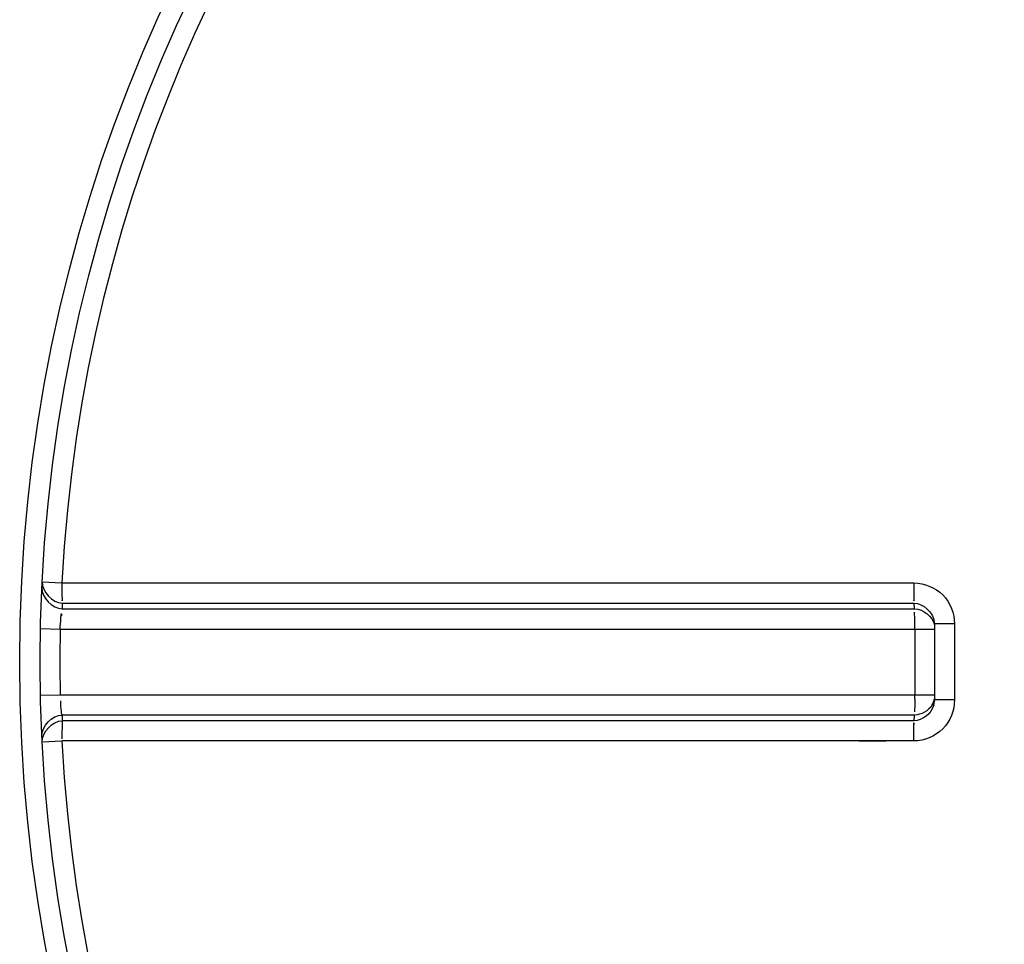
# Model space of a CAD drawing. Header units: millimetres. Extents: x 0 to 297, y 0 to 210.
# Tile 130 of 256: x 161.73 to 163.91, y 91.58 to 93.63. Entities that reach past the tile are written whole.
import ezdxf

# ---------------------------------------------------------------- set-up
doc = ezdxf.new("R2010")
doc.units = ezdxf.units.MM
doc.header["$LTSCALE"] = 16.335
doc.layers.get('0').update_dxf_attribs({"linetype": 'CONTINUOUS'})
doc.layers.add('01_GLOBAL', color=7, linetype='CONTINUOUS')

msp = doc.modelspace()

# ---------------------------------------------------------------- linework, layer by layer
at = {"color": 9, "linetype": 'Continuous'}
for p, q in [((161.7804, 92.3854), (161.8242, 92.3831)), ((161.8242, 92.3831), (163.7088, 92.3831)), ((162.7221, 92.3831), (162.7742, 92.3831)), ((161.8252, 92.3384), (163.7092, 92.3384)), ((163.7104, 92.3258), (163.7092, 92.3384)), ((161.8246, 92.3258), (163.7104, 92.3258)), ((163.7988, 92.2924), (163.7543, 92.2924)), ((163.7988, 92.2924), (163.7988, 92.1243)), ((161.7766, 92.2821), (161.8204, 92.2811)), ((161.8204, 92.2811), (163.7543, 92.2811)), ((163.7108, 92.2811), (163.7108, 92.1356)), ((161.7766, 92.1346), (161.8204, 92.1356)), ((161.8204, 92.1356), (163.7543, 92.1356)), ((163.7988, 92.1243), (163.7543, 92.1243)), ((163.7104, 92.0909), (161.8246, 92.0909)), ((163.7092, 92.0783), (161.8252, 92.0783)), ((163.7092, 92.0783), (163.7104, 92.0909)), ((161.7804, 92.0313), (161.8242, 92.0336)), ((163.7088, 92.0336), (161.8242, 92.0336)), ((162.7738, 92.0336), (162.7217, 92.0336)), ((163.3154, 92.0336), (163.216, 92.0336))]:
    msp.add_line(p, q, dxfattribs=at)
at = {"color": 7, "linetype": 'Continuous'}
for p, q in [((163.7541, 92.2967), (163.7541, 92.2965)), ((163.7541, 92.2965), (163.7543, 92.2924)), ((163.7543, 92.2924), (163.7543, 92.1243)), ((163.7543, 92.1243), (163.7541, 92.1202)), ((163.7541, 92.1202), (163.7541, 92.12))]:
    msp.add_line(p, q, dxfattribs=at)
at = {"color": 9, "linetype": 'Continuous'}
for points in [[(161.8242, 92.3831), (161.9008, 92.3831), (161.9754, 92.3831)], [(162.048, 92.3831), (162.1186, 92.3831), (162.1872, 92.3831), (162.3185, 92.3831)], [(162.3185, 92.3831), (162.3812, 92.3831), (162.4422, 92.3831), (162.5013, 92.3831), (162.5586, 92.3831), (162.6145, 92.3831), (162.669, 92.3831)], [(162.7742, 92.3831), (162.8754, 92.3831), (162.925, 92.3831), (162.9741, 92.3831)], [(163.4196, 92.3831), (163.4734, 92.3831), (163.5291, 92.3831), (163.587, 92.3832), (163.6469, 92.3833), (163.7088, 92.3831)], [(162.187, 92.0336), (162.1185, 92.0336), (162.0479, 92.0336), (161.9753, 92.0336)], [(162.6687, 92.0336), (162.6142, 92.0336), (162.5583, 92.0336), (162.5011, 92.0336), (162.442, 92.0336), (162.381, 92.0336), (162.3183, 92.0336), (162.187, 92.0336)], [(163.7088, 92.0336), (163.6468, 92.0334), (163.5868, 92.0334), (163.5288, 92.0336), (163.473, 92.0336), (163.4192, 92.0336), (163.3666, 92.0336)]]:
    msp.add_lwpolyline(points, dxfattribs=at)
at = {"color": 7, "linetype": 'Continuous'}
msp.add_circle((165.1958, 92.2083), 3.42, dxfattribs=at)
at = {"color": 9, "linetype": 'Continuous'}
for centre, radius, start, end in [((165.1958, 92.2083), 3.3762, 92.9675, 177.0325), ((165.1955, 92.1637), 3.3749, 177.0319, 177.2468), ((159.2831, 92.2808), 4.4277, 0.0039, 0.1321), ((165.1939, 92.2083), 3.3742, 178.7642, 181.2358), ((159.2904, 92.1359), 4.4204, 359.8698, 359.9962), ((163.7092, 92.1362), 0.0462, 330.1861, 337.4348), ((163.7092, 92.1363), 0.0462, 337.421, 344.6592), ((163.7064, 92.1247), 0.0479, 345.0434, 349.8287), ((163.7075, 92.1245), 0.0468, 349.8255, 354.4686), ((163.71, 92.136), 0.0454, 344.6659, 348.0155), ((165.1955, 92.253), 3.3749, 182.7532, 182.9681), ((165.1958, 92.2083), 3.3762, 182.9675, 267.0325)]:
    msp.add_arc(centre, radius, start, end, dxfattribs=at)
for points in [[(161.7804, 92.3854), (161.7793, 92.3638), (161.8035, 92.3384), (161.8252, 92.3384)], [(161.8242, 92.3831), (161.8242, 92.3706), (161.8244, 92.3332), (161.8251, 92.3456)], [(163.7088, 92.3831), (163.7088, 92.3706), (163.7089, 92.3331), (163.7092, 92.3456)], [(161.7797, 92.3726), (161.7787, 92.351), (161.803, 92.3259), (161.8246, 92.3258)], [(163.7092, 92.3384), (163.7297, 92.3384), (163.7521, 92.317), (163.7541, 92.2967)], [(163.7104, 92.3258), (163.7293, 92.3258), (163.7504, 92.3085), (163.7544, 92.2901)], [(163.7527, 92.1124), (163.748, 92.0946), (163.7277, 92.0783), (163.7092, 92.0783)], [(163.7493, 92.1133), (163.7418, 92.1003), (163.7253, 92.0909), (163.7104, 92.0909)], [(161.7797, 92.0441), (161.7787, 92.0657), (161.803, 92.0908), (161.8246, 92.0909)], [(161.7804, 92.0313), (161.7793, 92.0529), (161.8035, 92.0782), (161.8252, 92.0783)], [(163.7088, 92.0336), (163.7088, 92.0461), (163.7089, 92.0835), (163.7092, 92.071)]]:
    msp.add_open_spline(points, degree=3, dxfattribs=at)
for points, knots in [([(163.7088, 92.3831), (163.7319, 92.3831), (163.7799, 92.3635), (163.7988, 92.3155), (163.7988, 92.2924)], [0, 0, 0, 0, 0.499925, 1, 1, 1, 1]), ([(161.8204, 92.2811), (161.8208, 92.29), (161.8212, 92.2954), (161.823, 92.3183), (161.8231, 92.3119), (161.823, 92.3105)], [0, 0, 0, 0, 0.700251, 0.885328, 1, 1, 1, 1]), ([(163.7108, 92.291), (163.7108, 92.299), (163.7114, 92.3003), (163.7104, 92.3199), (163.7104, 92.3187)], [0, 0, 0, 0, 0.8666, 1, 1, 1, 1]), ([(161.8246, 92.0909), (161.8238, 92.0935), (161.8221, 92.1038), (161.822, 92.1143), (161.8221, 92.122)], [0, 0, 0, 0, 0.258917, 1, 1, 1, 1]), ([(163.7988, 92.1243), (163.7988, 92.1012), (163.7799, 92.0531), (163.7319, 92.0336), (163.7088, 92.0336)], [0, 0, 0, 0, 0.500075, 1, 1, 1, 1]), ([(163.7108, 92.1258), (163.7108, 92.1178), (163.7114, 92.1165), (163.7104, 92.0967), (163.7104, 92.098)], [0, 0, 0, 0, 0.865557, 1, 1, 1, 1]), ([(161.8252, 92.0783), (161.8249, 92.0769), (161.8244, 92.0634), (161.8241, 92.05), (161.8243, 92.038)], [0, 0, 0, 0, 0.107584, 1, 1, 1, 1])]:
    msp.add_open_spline(points, degree=3, knots=knots, dxfattribs=at)
at = {"layer": '01_GLOBAL', "color": 7, "linetype": 'Continuous'}
msp.add_circle((165.1958, 92.2083), 3.465, dxfattribs=at)

doc.saveas('drawing.dxf')
